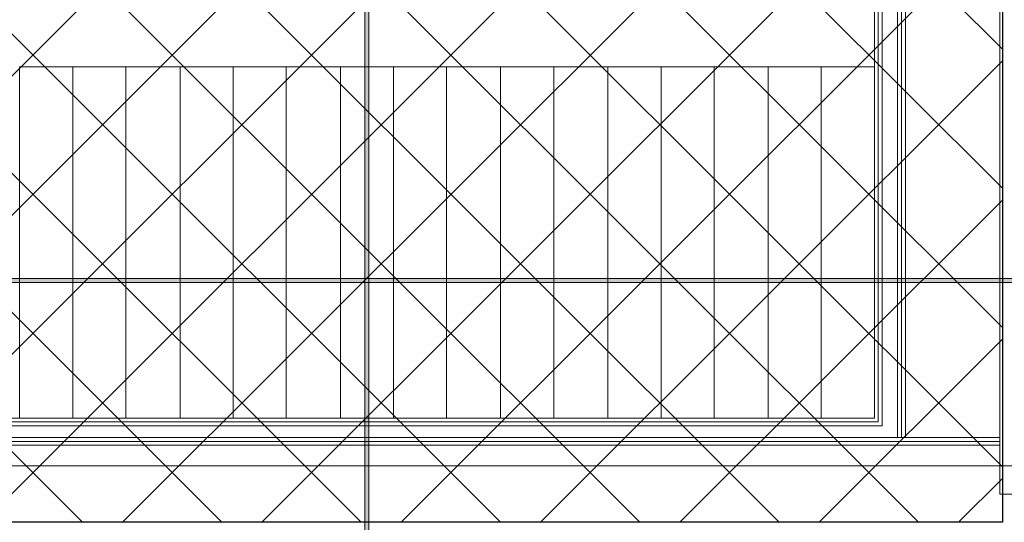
# Model space of a CAD drawing. Header units: millimetres. Extents: x 1.7 to 32.8, y 0.3 to 23.1.
# Tile 91 of 106: x 19.38 to 20.65, y 18.615 to 19.263. Entities that reach past the tile are written whole.
import ezdxf

# ---------------------------------------------------------------- set-up
doc = ezdxf.new("R2010")
doc.units = ezdxf.units.MM
doc.layers.add('PDF_Geometry', color=9, linetype='Continuous', true_color=0x808080)
doc.layers.add('PDF_Solid Fills', color=9, linetype='Continuous', true_color=0x808080)

msp = doc.modelspace()

# ---------------------------------------------------------------- hatches: boundary and pattern name
h = msp.add_hatch()
h.set_pattern_fill('ANSI37', color=256, scale=0.04)
h.paths.add_polyline_path([(7.7386, 22.7025), (12.398, 22.7025), (12.398, 20.2896), (20.6471, 20.2896), (20.6471, 18.615), (17.6427, 18.615), (17.6427, 12.7826), (14.7691, 12.7826), (14.7691, 18.5971), (7.7013, 18.5971)])
at = {"layer": 'PDF_Solid Fills', "transparency": 33554559}
msp.add_hatch(color=256, dxfattribs=at).paths.add_polyline_path([(29.8551, 18.9261), (29.8551, 18.9294), (2.9827, 18.9294), (2.9827, 18.9244), (29.8551, 18.9244)])

# ---------------------------------------------------------------- linework, layer by layer
msp.add_lwpolyline([(7.7386, 22.7025), (12.398, 22.7025), (12.398, 20.2896), (20.6471, 20.2896), (20.6471, 18.615), (17.6427, 18.615), (17.6427, 12.7826), (14.7691, 12.7826), (14.7691, 18.5971), (7.7013, 18.5971), (7.7386, 22.7025)])
at = {"layer": 'PDF_Geometry', "lineweight": 5}
msp.add_lwpolyline([(19.8304, 0.2783), (19.8304, 22.9158), (19.8304, 22.8592), (19.8254, 22.8592), (19.8254, 22.9158), (19.8254, 0.2783)], dxfattribs=at)
at = {"layer": 'PDF_Geometry', "lineweight": 18}
for points in [[(21.5937, 20.1727), (20.6437, 20.1727), (20.6437, 18.6511), (20.7271, 18.6511), (20.7271, 20.0877), (21.5937, 20.0877)], [(19.4488, 18.7494), (19.4488, 19.2027), (19.3804, 19.2027), (19.3804, 18.7494)], [(19.5171, 18.7494), (19.5171, 19.2027), (19.4488, 19.2027), (19.4488, 18.7494)], [(19.5871, 19.2027), (19.5871, 18.7494), (19.5171, 18.7494), (19.5171, 19.2027), (19.5871, 19.2027), (19.5871, 18.7494), (19.6554, 18.7494), (19.6554, 19.2027)], [(19.7238, 18.7494), (19.7238, 19.2027), (19.6554, 19.2027), (19.6554, 18.7494)], [(19.7938, 18.7494), (19.7938, 19.2027), (19.7238, 19.2027), (19.7238, 18.7494)], [(19.8621, 18.7494), (19.8621, 19.2027), (19.7938, 19.2027), (19.7938, 18.7494)], [(19.9304, 18.7494), (19.9304, 19.2027), (19.8621, 19.2027), (19.8621, 18.7494)], [(20.0004, 19.2027), (20.0004, 18.7494), (20.0688, 18.7494), (20.0688, 19.2027), (20.0004, 19.2027), (20.0004, 18.7494), (19.9304, 18.7494), (19.9304, 19.2027)], [(20.1387, 18.7494), (20.1387, 19.2027), (20.0688, 19.2027), (20.0688, 18.7494)], [(20.2071, 18.7494), (20.2071, 19.2027), (20.1387, 19.2027), (20.1387, 18.7494)], [(20.2754, 18.7494), (20.2754, 19.2027), (20.2071, 19.2027), (20.2071, 18.7494)], [(20.3454, 18.7494), (20.3454, 19.2027), (20.2754, 19.2027), (20.2754, 18.7494)], [(20.4137, 18.7494), (20.4137, 19.2027), (20.3454, 19.2027), (20.3454, 18.7494)], [(20.4821, 18.7494), (20.4821, 19.2027), (20.4137, 19.2027), (20.4137, 18.7494)], [(24.2436, 18.6877), (24.2436, 18.2161), (24.1686, 18.2161), (24.1686, 18.5744), (20.4121, 18.5744), (17.8821, 18.5811), (17.8821, 17.9644), (17.7922, 17.9644), (17.7922, 18.5661), (17.2772, 18.5661), (17.2772, 18.7027), (17.4605, 18.7027), (17.5355, 18.6877)]]:
    msp.add_lwpolyline(points, close=True, dxfattribs=at)
for points in [[(19.0655, 18.7244), (19.0655, 19.3994), (19.1038, 19.3994), (19.1038, 18.7494), (20.4821, 18.7494), (20.4821, 19.9894), (19.0655, 19.9894), (19.0655, 20.0294), (20.5221, 20.0294), (20.5221, 18.7244)], [(20.5171, 18.7244), (20.5171, 20.0244), (19.0655, 20.0244)], [(20.5121, 18.7244), (20.5121, 20.0194), (19.0655, 20.0194)], [(19.0954, 19.3994), (19.0954, 18.7394), (20.4921, 18.7394), (20.4921, 19.9994), (19.0655, 19.9994)], [(19.0988, 19.3994), (19.0988, 18.7444), (20.4871, 18.7444), (20.4871, 19.9944), (19.0655, 19.9944)], [(20.6437, 18.7244), (17.5388, 18.7244), (17.3055, 18.7244)], [(20.6437, 18.7194), (17.5388, 18.7194), (17.3055, 18.7194)], [(20.6437, 18.7144), (17.5388, 18.7144), (17.3055, 18.7144)]]:
    msp.add_lwpolyline(points, dxfattribs=at)
at = {"layer": 'PDF_Geometry', "lineweight": 5}
msp.add_lwpolyline([(29.8551, 18.9261), (29.8551, 18.9294), (2.9827, 18.9294), (2.9827, 18.9244), (29.8551, 18.9244)], close=True, dxfattribs=at)
at = {"layer": 'PDF_Solid Fills', "lineweight": 5, "transparency": 33554559}
msp.add_solid([(19.8304, 0.2783), (19.8304, 22.9159), (19.8254, 0.2783), (19.8254, 22.9159)], dxfattribs=at)

doc.saveas('drawing.dxf')
